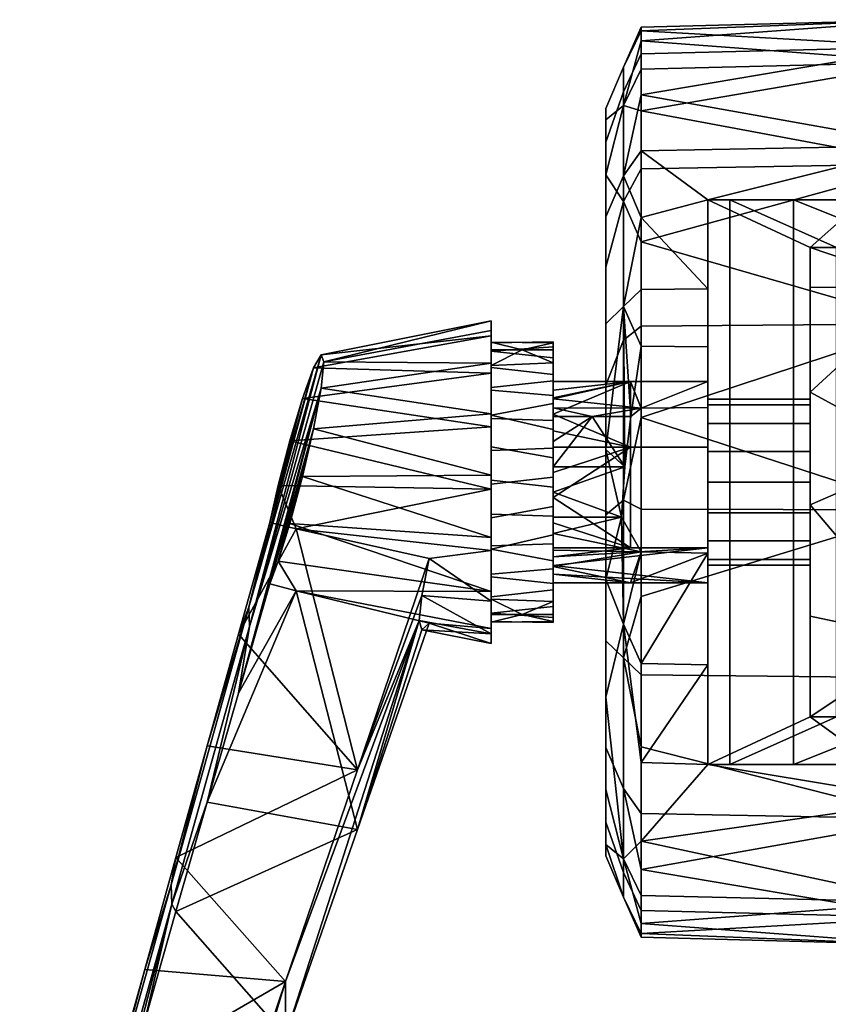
# Model space of a CAD drawing. Header units: millimetres. Extents: x 1287 to 1667, y -150 to 248.
# Tile 144 of 256: x 1287 to 1350, y -17 to 60. Entities that reach past the tile are written whole.
import ezdxf

# ---------------------------------------------------------------- set-up
doc = ezdxf.new("R2010")
doc.units = ezdxf.units.MM
doc.layers.add('F8 dwg', color=7, linetype='Continuous', true_color=0x000000)

msp = doc.modelspace()

# ---------------------------------------------------------------- meshes
at = {"layer": 'F8 dwg'}
mesh = msp.add_polyface(dxfattribs=at)
corners = [(1358, 36.689, -34.038), (1335.78, 36.49, -33.491), (1335.78, 43.094, -30.283), (1358, 49.189, -26.318), (1335.78, 48.789, -25.895), (1335.78, 53.321, -20.689), (1358, 57.129, -15.308), (1335.78, 56.601, -15.062), (1335.78, 58.803, -8.933), (1358, 60.459, -2.149), (1335.78, 59.878, -2.115), (1358, 58.338, 12.389), (1335.78, 59.578, 5.068), (1335.78, 57.791, 12.19), (1358, 50.618, 24.889), (1335.78, 54.583, 18.794), (1335.78, 50.195, 24.489), (1341, 39.42, 32.425), (1341, 46.37, 28.159), (1335.78, 44.989, 29.021), (1335.78, 39.362, 32.301), (1341, 46.37, 213), (1342.704, 46.37, 225.941), (1351.056, 42.639, 225.979), (1349, 42.639, 213), (1335.78, 39.362, 32.301), (1335.78, 34.934, 34.017), (1341, 34.88, 34.177), (1341, 39.42, 32.425), (1341, 33.758, 80.971), (1341, 40.064, 80.971), (1341, 40.064, 54.565), (1341, 33.758, 54.565), (1341, 33.758, 107.377), (1341, 40.064, 107.377), (1341, 33.758, 133.783), (1341, 40.064, 133.783), (1341, 33.758, 160.188), (1341, 40.064, 160.188), (1341, 33.758, 186.594), (1341, 40.064, 186.594), (1341, 39.42, 32.425), (1341, 46.37, 46.643), (1341, 46.37, 83.612), (1341, 46.37, 65.128), (1341, 46.37, 28.159), (1341, 46.37, 102.096), (1341, 46.37, 120.58), (1341, 34.88, 34.177), (1341, 46.37, 139.064), (1341, 46.37, 157.548), (1341, 46.37, 176.032), (1341, 46.37, 194.516), (1341, 46.37, 213), (1349, 37.399, 186.995), (1349, 32.16, 186.995), (1349, 32.16, 160.99), (1349, 37.399, 160.99), (1349, 42.639, 49.167), (1349, 42.639, 30.963), (1341, 46.37, 28.159), (1341, 46.37, 46.643), (1349, 42.639, 85.574), (1349, 42.639, 67.371), (1341, 46.37, 65.128), (1341, 46.37, 83.612), (1349, 42.639, 103.778), (1341, 46.37, 102.096), (1349, 42.639, 140.185), (1349, 42.639, 121.982), (1341, 46.37, 120.58), (1341, 46.37, 139.064), (1349, 42.639, 158.389), (1341, 46.37, 157.548), (1349, 42.639, 194.796), (1349, 42.639, 176.593), (1341, 46.37, 176.032), (1341, 46.37, 194.516), (1349, 42.639, 213), (1341, 46.37, 213)]
mesh.append_faces([[corners[k] for k in face] for face in [(0, 1, 2, 2), (3, 4, 5, 5), (3, 2, 4, 4), (6, 7, 8, 8), (9, 8, 10, 10), (11, 12, 13, 13), (14, 15, 16, 16), (11, 13, 15, 15), (9, 10, 12, 12), (6, 5, 7, 7), (6, 3, 5, 5), (11, 9, 12, 12), (17, 18, 19, 19), (18, 14, 16, 16), (19, 20, 17, 17), (18, 16, 19, 19), (21, 22, 23, 24), (25, 26, 27, 28), (29, 30, 31, 32), (33, 34, 30, 29), (35, 36, 34, 33), (37, 38, 36, 35), (39, 40, 38, 37), (41, 31, 42, 42), (31, 30, 43, 44), (42, 31, 44, 44), (41, 42, 45, 45), (46, 43, 30, 34), (47, 46, 34, 34), (36, 47, 34, 34), (32, 31, 48, 48), (48, 31, 41, 41), (49, 47, 36, 36), (50, 49, 36, 38), (51, 50, 38, 38), (40, 52, 51, 51), (39, 53, 40, 40), (52, 40, 53, 53), (38, 40, 51, 51), (54, 55, 56, 57), (58, 59, 60, 61), (62, 63, 64, 65), (66, 62, 65, 67), (63, 58, 61, 64), (68, 69, 70, 71), (72, 68, 71, 73), (74, 75, 76, 77), (78, 74, 77, 79), (75, 72, 73, 76), (69, 66, 67, 70)]])
mesh = msp.add_polyface(dxfattribs=at)
corners = [(1358, 39.608, 32.829), (1349, 39.509, 32.615), (1349, 31.351, 35.289), (1358, 26.449, 36.159), (1349, 22.53, 35.943), (1358, 57.129, -15.308), (1335.78, 58.803, -8.933), (1358, 60.459, -2.149), (1358, 36.689, -34.038), (1335.78, 43.094, -30.283), (1358, 49.189, -26.318), (1358, 39.608, 32.829), (1358, 50.618, 24.889), (1349, 42.639, 30.963), (1341, 46.37, 28.159), (1349, 39.509, 32.615), (1335.78, 54.583, 18.794), (1358, 58.338, 12.389), (1342.704, 46.37, 225.941), (1347.699, 46.37, 238), (1357.021, 42.639, 237.687), (1351.056, 42.639, 225.979), (1355.645, 46.37, 248.355), (1366.313, 42.639, 246.979), (1366, 46.37, 256.301), (1378.059, 46.37, 261.296), (1378.021, 42.639, 252.944), (1391, 42.639, 255), (1391, 46.37, 263), (1403.111, 42.639, 255), (1391, 42.639, 255), (1391, 46.37, 263), (1403.111, 46.37, 263), (1407.769, 40.852, 263), (1403.111, 46.37, 263), (1391, 46.37, 263), (1407.769, 24.3, 255), (1391, 5.961, 255), (1391, 42.639, 255), (1349, 32.16, 56.969), (1349, 26.92, 56.969), (1349, 31.351, 35.289), (1349, 22.53, 35.943), (1349, 37.399, 56.969), (1349, 39.509, 32.615), (1349, 32.16, 134.984), (1349, 28.896, 156.904), (1349, 26.92, 134.984), (1349, 37.399, 108.979), (1349, 37.399, 82.974), (1349, 42.639, 85.574), (1349, 42.639, 103.778), (1349, 42.639, 67.371), (1349, 26.693, 155.456), (1349, 24.3, 155), (1349, 42.639, 49.167), (1349, 42.639, 30.963), (1349, 42.639, 121.982), (1349, 37.399, 134.984), (1349, 42.639, 140.185), (1349, 37.399, 160.99), (1349, 42.639, 158.389), (1349, 30.344, 159.107), (1349, 26.92, 186.995), (1349, 24.3, 168), (1349, 26.693, 167.544), (1349, 28.896, 166.096), (1349, 32.16, 186.995), (1349, 30.344, 163.893), (1349, 32.16, 160.99), (1349, 30.8, 161.5), (1349, 42.639, 176.593), (1349, 42.639, 213), (1349, 37.399, 186.995), (1349, 42.639, 194.796), (1349, 5.961, 213)]
mesh.append_faces([[corners[k] for k in face] for face in [(0, 1, 2, 2), (3, 0, 2, 2), (3, 2, 4, 4), (5, 6, 7, 7), (8, 9, 10, 10), (11, 12, 13, 13), (14, 13, 12, 12), (13, 15, 11, 11), (16, 12, 17, 17), (18, 19, 20, 21), (20, 19, 22, 22), (23, 22, 24, 24), (24, 25, 26, 23), (27, 26, 25, 28), (20, 22, 23, 23), (29, 30, 31, 32), (33, 34, 35, 35), (36, 37, 38, 38), (39, 40, 41, 41), (42, 41, 40, 40), (41, 43, 39, 39), (43, 41, 44, 44), (45, 46, 47, 47), (48, 49, 50, 51), (49, 43, 52, 50), (47, 53, 54, 54), (55, 44, 56, 56), (55, 52, 43, 43), (48, 51, 57, 57), (48, 57, 58, 58), (58, 57, 59, 59), (43, 44, 55, 55), (60, 58, 59, 61), (46, 53, 47, 47), (46, 45, 62, 62), (63, 64, 65, 65), (66, 67, 63, 63), (65, 66, 63, 63), (67, 66, 68, 68), (67, 68, 69, 69), (62, 69, 70, 70), (71, 60, 61, 61), (45, 69, 62, 62), (72, 67, 73, 73), (73, 71, 74, 74), (73, 74, 72, 72), (73, 60, 71, 71), (63, 67, 72, 72), (70, 69, 68, 68), (75, 63, 72, 72)]])
mesh = msp.add_polyface(dxfattribs=at)
corners = [(1333, 48.32, -16.819), (1333, 41.119, -24.02), (1333, 53.511, 2.556), (1333, 31.889, -28.323), (1333, 50.875, 12.392), (1333, 52.623, -7.589), (1333, 45.034, 20.734), (1333, 21.744, -29.211), (1333, 36.692, 26.575), (1335.78, 34.934, 34.017), (1335.78, 39.362, 32.301), (1334.39, 38.027, 29.438), (1334.955, 29.442, 33.372), (1334.39, 46.244, -23.948), (1333, 41.119, -24.02), (1333, 48.32, -16.819), (1333, 31.889, -28.323), (1334.39, 35.409, -30.523), (1335.78, 43.094, -30.283), (1335.78, 36.49, -33.491), (1334.39, 53.738, -13.727), (1333, 52.623, -7.589), (1333, 53.511, 2.556), (1334.39, 56.751, -1.417), (1333, 50.875, 12.392), (1333, 45.034, 20.734), (1334.39, 48.248, 21.944), (1334.39, 54.823, 11.109), (1335.78, 59.878, -2.115), (1335.78, 58.803, -8.933), (1333, 36.692, 26.575), (1334.39, 38.027, 29.438), (1335.78, 54.583, 18.794), (1335.78, 57.791, 12.19), (1335.78, 59.578, 5.068), (1335.78, 53.321, -20.689), (1335.78, 48.789, -25.895), (1335.78, 56.601, -15.062), (1335.78, 44.989, 29.021), (1335.78, 50.195, 24.489), (1335.78, 39.362, 32.301), (1324.051, 33.436, 33.373), (1324.051, 34.637, 35.738), (1326.475, 34.637, 35.738), (1326.475, 34.637, 35.738), (1324.051, 34.637, 35.738), (1324.051, 35.237, 38.321), (1324.051, 35.201, 40.972), (1328.9, 35.273, 40.267), (1328.9, 35.193, 37.969), (1324.051, 34.532, 43.538), (1328.9, 34.874, 42.532), (1328.9, 34.637, 35.738), (1328.9, 34.012, 44.664), (1324.051, 33.612, 30.967), (1310.946, 33.706, 36.077), (1324.051, 36.168, 35.18), (1310.138, 33.228, 43.656), (1324.051, 35.747, 44.838), (1310.733, 34.257, 39.936), (1324.051, 36.918, 40.051), (1324.051, 32.833, 48.812), (1324.051, 33.268, 45.87), (1324.051, 35.747, 44.838), (1324.051, 34.532, 43.538), (1324.051, 35.201, 40.972), (1324.051, 36.918, 40.051), (1324.051, 35.237, 38.321), (1324.051, 36.168, 35.18), (1324.051, 34.637, 35.738), (1324.051, 33.436, 33.373), (1328.9, 35.273, 40.267), (1328.9, 31.494, 39.01), (1328.9, 35.193, 37.969), (1328.9, 32.178, 40.889), (1328.9, 34.874, 42.532)]
mesh.append_faces([[corners[k] for k in face] for face in [(0, 1, 2, 2), (1, 3, 4, 4), (2, 5, 0, 0), (1, 4, 2, 2), (4, 3, 6, 6), (7, 8, 6, 6), (9, 10, 11, 11), (12, 9, 11, 11), (13, 14, 15, 15), (16, 14, 13, 17), (17, 13, 18, 19), (13, 15, 20, 20), (21, 22, 23, 20), (24, 25, 26, 27), (22, 24, 27, 23), (20, 23, 28, 29), (25, 30, 31, 26), (27, 26, 32, 33), (23, 27, 33, 34), (15, 21, 20, 20), (13, 20, 35, 36), (37, 35, 20, 20), (18, 13, 36, 36), (23, 34, 28, 28), (29, 37, 20, 20), (38, 39, 26, 26), (31, 40, 38, 38), (32, 26, 39, 39), (31, 38, 26, 26), (41, 42, 43, 43), (44, 45, 46, 46), (46, 47, 48, 49), (44, 46, 49, 49), (47, 50, 51, 48), (44, 49, 52, 52), (53, 51, 50, 50), (54, 55, 56, 56), (57, 58, 59, 59), (56, 55, 60, 60), (60, 59, 58, 58), (59, 60, 55, 55), (61, 62, 63, 63), (64, 65, 63, 63), (66, 63, 65, 65), (67, 66, 65, 65), (68, 67, 69, 69), (66, 67, 68, 68), (70, 68, 69, 69), (71, 72, 73, 73), (74, 71, 75, 75)]])
mesh = msp.add_polyface(dxfattribs=at)
corners = [(1341, 10.028, 32.807), (1341, 18.744, 35.343), (1335.78, 10.123, 32.7), (1358, 22.151, -36.159), (1335.78, 15.367, -34.503), (1335.78, 22.185, -35.578), (1358, 8.992, -32.829), (1335.78, 9.238, -32.301), (1341, 27.036, 47.018), (1334.95, 27.036, 47.018), (1334.95, 19.158, 45.628), (1341, 19.158, 45.628), (1341, 19.158, 45.628), (1328.9, 17.79, 41.87), (1341, 16.422, 38.111), (1349, 17.8, 161.5), (1341, 17.8, 161.5), (1341, 18.256, 163.893), (1349, 18.256, 163.893), (1349, 21.907, 167.544), (1349, 19.704, 166.096), (1341, 19.704, 166.096), (1341, 21.907, 167.544), (1349, 24.3, 168), (1341, 24.3, 168), (1349, 21.907, 155.456), (1341, 21.907, 155.456), (1341, 19.704, 156.904), (1349, 19.704, 156.904), (1349, 18.256, 159.107), (1341, 18.256, 159.107), (1341, 17.8, 161.5), (1349, 17.8, 161.5), (1349, 24.3, 155), (1341, 24.3, 155), (1341, 16.422, 38.111), (1334.95, 16.422, 38.111), (1341, 18.744, 35.343), (1335.78, 18.846, 35.221), (1341, 14.842, 80.971), (1341, 21.147, 80.971), (1341, 21.147, 54.565), (1341, 14.842, 54.565), (1341, 14.842, 107.377), (1341, 21.147, 107.377), (1341, 14.842, 133.783), (1341, 21.147, 133.783), (1341, 8.536, 186.594), (1341, 14.842, 186.594), (1341, 14.842, 160.188), (1341, 8.536, 160.188), (1341, 27.036, 47.018), (1341, 19.158, 45.628), (1341, 16.422, 38.111), (1341, 18.744, 35.343), (1341, 10.028, 32.807), (1341, 21.907, 155.456), (1341, 24.3, 155), (1341, 8.536, 54.565), (1341, 19.704, 156.904), (1341, 17.8, 161.5), (1341, 18.256, 159.107), (1341, 21.147, 186.594), (1341, 24.3, 168), (1341, 21.907, 167.544), (1341, 19.704, 166.096), (1341, 18.256, 163.893), (1341, 26.693, 167.544), (1341, 46.37, 213), (1341, 2.23, 213), (1349, 16.44, 82.974), (1349, 11.201, 82.974), (1349, 11.201, 56.969), (1349, 16.44, 56.969), (1349, 16.44, 108.979), (1349, 11.201, 108.979), (1349, 16.44, 134.984), (1349, 11.201, 134.984), (1349, 16.44, 160.99), (1349, 11.201, 160.99), (1349, 16.44, 186.995), (1349, 11.201, 186.995), (1349, 21.68, 82.974), (1349, 21.68, 56.969), (1349, 21.68, 108.979), (1349, 21.68, 134.984), (1349, 26.92, 82.974), (1349, 26.92, 56.969), (1349, 22.53, 35.943), (1349, 13.817, 34.426), (1349, 26.92, 134.984), (1349, 24.3, 155)]
mesh.append_faces([[corners[k] for k in face] for face in [(0, 1, 2, 2), (3, 4, 5, 5), (3, 6, 7, 4), (8, 9, 10, 11), (12, 13, 14, 14), (15, 16, 17, 18), (19, 20, 21, 22), (18, 17, 21, 20), (23, 19, 22, 24), (25, 26, 27, 28), (29, 30, 31, 32), (28, 27, 30, 29), (25, 33, 34, 26), (35, 36, 37, 37), (36, 38, 37, 37), (39, 40, 41, 42), (43, 44, 40, 39), (45, 46, 44, 43), (47, 48, 49, 50), (51, 52, 41, 41), (42, 52, 53, 53), (54, 55, 53, 53), (55, 42, 53, 53), (46, 56, 57, 57), (55, 58, 42, 42), (42, 41, 52, 52), (59, 46, 45, 45), (59, 56, 46, 46), (49, 60, 61, 61), (59, 45, 61, 61), (62, 63, 64, 64), (65, 48, 62, 62), (64, 65, 62, 62), (65, 66, 48, 48), (67, 63, 62, 62), (49, 66, 60, 60), (61, 45, 49, 49), (66, 49, 48, 48), (68, 62, 69, 69), (70, 71, 72, 73), (74, 75, 71, 70), (76, 77, 75, 74), (78, 79, 77, 76), (80, 81, 79, 78), (82, 70, 73, 83), (84, 74, 70, 82), (85, 76, 74, 84), (86, 82, 83, 87), (88, 73, 89, 89), (90, 91, 85, 85)]])
mesh = msp.add_polyface(dxfattribs=at)
corners = [(1358, 22.151, -36.159), (1335.78, 22.185, -35.578), (1335.78, 29.368, -35.278), (1358, 36.689, -34.038), (1335.78, 36.49, -33.491), (1341, 32.178, 40.889), (1334.95, 32.178, 40.889), (1334.95, 27.036, 47.018), (1341, 27.036, 47.018), (1341, 2.23, 213), (1342.704, 2.23, 225.941), (1342.704, 46.37, 225.941), (1341, 46.37, 213), (1347.699, 2.23, 238), (1347.699, 46.37, 238), (1349, 24.3, 168), (1341, 24.3, 168), (1341, 26.693, 167.544), (1349, 26.693, 167.544), (1349, 28.896, 166.096), (1341, 28.896, 166.096), (1341, 30.344, 163.893), (1349, 30.344, 163.893), (1341, 30.8, 161.5), (1349, 30.8, 161.5), (1349, 28.896, 156.904), (1349, 30.344, 159.107), (1341, 30.344, 159.107), (1341, 28.896, 156.904), (1349, 24.3, 155), (1349, 26.693, 155.456), (1341, 26.693, 155.456), (1341, 24.3, 155), (1341, 30.143, 35.297), (1341, 34.88, 34.177), (1335.78, 34.934, 34.017), (1335.78, 30.096, 35.166), (1341, 30.143, 35.297), (1335.78, 30.096, 35.166), (1341, 32.178, 40.889), (1341, 27.453, 80.971), (1341, 33.758, 80.971), (1341, 33.758, 54.565), (1341, 27.453, 54.565), (1341, 27.453, 107.377), (1341, 33.758, 107.377), (1341, 27.453, 133.783), (1341, 33.758, 133.783), (1341, 21.147, 80.971), (1341, 21.147, 54.565), (1341, 21.147, 107.377), (1341, 21.147, 133.783), (1341, 34.88, 34.177), (1341, 30.143, 35.297), (1341, 32.178, 40.889), (1341, 27.036, 47.018), (1341, 21.147, 186.594), (1341, 46.37, 213), (1341, 33.758, 186.594), (1341, 33.758, 160.188), (1341, 30.344, 163.893), (1341, 26.693, 155.456), (1341, 28.896, 156.904), (1341, 30.344, 159.107), (1341, 24.3, 155), (1341, 30.8, 161.5), (1341, 28.896, 166.096), (1341, 26.693, 167.544), (1349, 26.92, 108.979), (1349, 21.68, 108.979), (1349, 21.68, 82.974), (1349, 26.92, 82.974), (1349, 26.92, 134.984), (1349, 21.68, 134.984), (1349, 32.16, 82.974), (1349, 26.92, 56.969), (1349, 32.16, 56.969), (1349, 32.16, 108.979), (1349, 32.16, 134.984), (1349, 37.399, 82.974), (1349, 37.399, 56.969), (1349, 37.399, 108.979), (1349, 37.399, 134.984), (1349, 37.399, 160.99), (1349, 32.16, 160.99)]
mesh.append_faces([[corners[k] for k in face] for face in [(0, 1, 2, 2), (3, 2, 4, 4), (3, 0, 2, 2), (5, 6, 7, 8), (9, 10, 11, 12), (10, 13, 14, 11), (15, 16, 17, 18), (19, 20, 21, 22), (18, 17, 20, 19), (23, 24, 22, 21), (25, 26, 27, 28), (29, 30, 31, 32), (30, 25, 28, 31), (26, 24, 23, 27), (33, 34, 35, 36), (37, 38, 39, 39), (40, 41, 42, 43), (44, 45, 41, 40), (46, 47, 45, 44), (48, 40, 43, 49), (50, 44, 40, 48), (51, 46, 44, 50), (52, 53, 54, 54), (54, 42, 52, 52), (43, 42, 54, 54), (43, 54, 55, 55), (56, 57, 58, 58), (58, 59, 60, 60), (61, 62, 46, 46), (47, 62, 63, 63), (46, 64, 61, 61), (51, 64, 46, 46), (59, 65, 60, 60), (58, 66, 67, 67), (65, 59, 63, 63), (58, 60, 66, 66), (63, 59, 47, 47), (62, 47, 46, 46), (56, 58, 67, 67), (49, 43, 55, 55), (68, 69, 70, 71), (72, 73, 69, 68), (74, 71, 75, 76), (77, 68, 71, 74), (78, 72, 68, 77), (79, 74, 76, 80), (81, 77, 74, 79), (82, 78, 77, 81), (83, 84, 78, 82)]])
mesh = msp.add_polyface(dxfattribs=at)
corners = [(1358, 11.911, 34.038), (1358, 26.449, 36.159), (1349, 22.53, 35.943), (1349, 13.817, 34.426), (1349, 5.961, 30.963), (1358, -0.589, 26.318), (1341, 2.23, 28.159), (1335.78, -3.761, 21.973), (1358, -8.529, 15.308), (1335.78, -10.203, 8.933), (1358, -11.859, 2.149), (1358, -9.738, -12.389), (1335.78, -5.983, -18.794), (1358, -2.018, -24.889), (1347.699, 2.23, 238), (1355.645, 2.23, 248.355), (1355.645, 46.37, 248.355), (1347.699, 46.37, 238), (1366, 2.23, 256.301), (1378.059, 2.23, 261.296), (1378.059, 46.37, 261.296), (1366, 46.37, 256.301), (1391, 2.23, 263), (1391, 46.37, 263), (1349, 42.639, 213), (1351.056, 42.639, 225.979), (1351.056, 5.961, 225.979), (1349, 5.961, 213), (1357.021, 42.639, 237.687), (1357.021, 5.961, 237.687), (1366.313, 42.639, 246.979), (1366.313, 5.961, 246.979), (1378.021, 42.639, 252.944), (1378.021, 5.961, 252.944), (1391, 42.639, 255), (1391, 5.961, 255), (1351.056, 5.961, 225.979), (1357.021, 5.961, 237.687), (1347.699, 2.23, 238), (1342.704, 2.23, 225.941), (1355.645, 2.23, 248.355), (1366.313, 5.961, 246.979), (1378.021, 5.961, 252.944), (1378.059, 2.23, 261.296), (1366, 2.23, 256.301), (1391, 5.961, 255), (1391, 2.23, 263), (1403.111, 2.23, 263), (1391, 2.23, 263), (1391, 5.961, 255), (1403.111, 5.961, 255), (1407.769, 10.546, 255), (1403.111, 5.961, 255), (1391, 5.961, 255), (1349, 16.44, 56.969), (1349, 22.53, 35.943), (1349, 21.68, 56.969), (1349, 5.961, 121.982), (1349, 11.201, 108.979), (1349, 11.201, 134.984), (1349, 19.704, 156.904), (1349, 16.44, 134.984), (1349, 21.68, 134.984), (1349, 13.817, 34.426), (1349, 11.201, 56.969), (1349, 5.961, 140.185), (1349, 5.961, 158.389), (1349, 11.201, 160.99), (1349, 5.961, 176.593), (1349, 11.201, 186.995), (1349, 5.961, 194.796), (1349, 16.44, 186.995), (1349, 5.961, 213), (1349, 18.256, 159.107), (1349, 16.44, 160.99), (1349, 21.907, 155.456), (1349, 18.256, 163.893), (1349, 17.8, 161.5), (1349, 19.704, 166.096), (1349, 21.907, 167.544), (1349, 26.92, 186.995), (1349, 24.3, 155), (1349, 26.92, 56.969), (1349, 24.3, 168)]
mesh.append_faces([[corners[k] for k in face] for face in [(0, 1, 2, 2), (3, 0, 2, 2), (0, 3, 4, 4), (0, 4, 5, 5), (6, 5, 4, 4), (5, 7, 8, 8), (8, 9, 10, 10), (11, 12, 13, 13), (14, 15, 16, 17), (18, 19, 20, 21), (19, 22, 23, 20), (18, 21, 16, 15), (24, 25, 26, 27), (25, 28, 29, 26), (29, 28, 30, 31), (30, 32, 33, 31), (32, 34, 35, 33), (36, 37, 38, 39), (38, 37, 40, 40), (41, 42, 43, 44), (42, 45, 46, 43), (41, 44, 40, 40), (37, 41, 40, 40), (47, 48, 49, 50), (51, 52, 53, 53), (54, 55, 56, 56), (57, 58, 59, 59), (60, 61, 62, 62), (63, 54, 64, 64), (65, 57, 59, 59), (66, 65, 59, 67), (68, 66, 67, 67), (69, 70, 68, 68), (71, 72, 69, 69), (70, 69, 72, 72), (69, 68, 67, 67), (73, 74, 61, 61), (75, 60, 62, 62), (73, 61, 60, 60), (71, 74, 76, 76), (77, 76, 74, 74), (71, 78, 79, 79), (71, 76, 78, 78), (80, 71, 79, 79), (74, 73, 77, 77), (75, 62, 81, 81), (80, 72, 71, 71), (82, 56, 55, 55), (79, 83, 80, 80)]])
mesh = msp.add_polyface(dxfattribs=at)
corners = [(1333, 45.034, 20.734), (1333, 31.889, -28.323), (1333, 21.744, -29.211), (1334.39, 38.027, 29.438), (1333, 36.692, 26.575), (1333, 26.856, 29.211), (1334.486, 25.512, 32.679), (1335.78, 30.096, 35.166), (1335.78, 34.934, 34.017), (1334.955, 29.442, 33.372), (1334.39, 22.883, -32.451), (1334.39, 35.409, -30.523), (1335.78, 36.49, -33.491), (1335.78, 29.368, -35.278), (1334.95, 32.178, 40.889), (1328.9, 32.178, 40.889), (1328.9, 30.893, 42.421), (1328.9, 29.607, 43.953), (1334.95, 27.036, 47.018), (1324.051, 31.704, 31.365), (1324.051, 33.436, 33.373), (1328.9, 33.629, 33.671), (1328.9, 32.213, 31.859), (1324.051, 29.542, 29.829), (1328.9, 30.451, 30.381), (1326.475, 34.637, 35.738), (1328.9, 34.637, 35.738), (1324.051, 33.268, 45.87), (1324.051, 31.483, 47.831), (1328.9, 31.072, 48.168), (1328.9, 32.726, 46.571), (1324.051, 34.532, 43.538), (1328.9, 34.012, 44.664), (1324.051, 29.281, 49.308), (1328.9, 29.122, 49.387), (1310.946, 33.706, 36.077), (1324.051, 33.612, 30.967), (1310.733, 31.647, 32.765), (1324.051, 29.638, 28.053), (1324.051, 32.833, 48.812), (1310.138, 33.228, 43.656), (1309.275, 30.854, 46.617), (1324.051, 35.747, 44.838), (1324.051, 28.62, 51.368), (1324.051, 31.483, 47.831), (1324.051, 32.833, 48.812), (1324.051, 29.281, 49.308), (1324.051, 28.62, 51.368), (1324.051, 33.268, 45.87), (1324.051, 34.532, 43.538), (1324.051, 35.747, 44.838), (1324.051, 29.638, 28.053), (1324.051, 31.704, 31.365), (1324.051, 29.542, 29.829), (1324.051, 33.612, 30.967), (1324.051, 33.436, 33.373), (1324.051, 36.168, 35.18), (1328.9, 32.213, 31.859), (1328.9, 29.442, 33.372), (1328.9, 29.014, 31.643), (1328.9, 30.126, 35.251), (1328.9, 30.451, 30.381), (1328.9, 33.629, 33.671), (1328.9, 30.81, 37.13), (1328.9, 35.193, 37.969), (1328.9, 31.494, 39.01), (1328.9, 34.637, 35.738), (1328.9, 34.874, 42.532), (1328.9, 30.893, 42.421), (1328.9, 32.178, 40.889), (1328.9, 35.273, 40.267), (1328.9, 34.012, 44.664), (1328.9, 29.607, 43.953), (1328.9, 32.726, 46.571), (1328.9, 29.014, 47.357), (1328.9, 31.072, 48.168), (1331.927, 29.442, 33.372), (1328.9, 29.442, 33.372), (1328.9, 30.126, 35.251), (1335.78, 30.096, 35.166), (1328.9, 30.81, 37.13), (1334.95, 32.178, 40.889), (1328.9, 31.494, 39.01), (1328.9, 32.178, 40.889), (1341, 32.178, 40.889)]
mesh.append_faces([[corners[k] for k in face] for face in [(0, 1, 2, 2), (3, 4, 5, 5), (5, 6, 3, 3), (7, 8, 9, 9), (10, 11, 12, 13), (14, 15, 16, 16), (17, 14, 16, 16), (17, 18, 14, 14), (19, 20, 21, 22), (23, 19, 22, 24), (20, 25, 21, 21), (25, 26, 21, 21), (27, 28, 29, 30), (31, 27, 30, 32), (28, 33, 34, 29), (35, 36, 37, 37), (38, 37, 36, 36), (39, 40, 41, 41), (39, 42, 40, 40), (43, 39, 41, 41), (44, 45, 46, 46), (47, 46, 45, 45), (48, 45, 44, 44), (49, 50, 48, 48), (51, 52, 53, 53), (54, 55, 52, 52), (56, 55, 54, 54), (51, 54, 52, 52), (57, 58, 59, 59), (60, 58, 57, 57), (61, 57, 59, 59), (60, 57, 62, 62), (63, 60, 62, 62), (64, 65, 63, 63), (63, 66, 64, 64), (66, 63, 62, 62), (67, 68, 69, 69), (70, 69, 65, 65), (71, 68, 67, 67), (72, 73, 74, 74), (75, 74, 73, 73), (72, 71, 73, 73), (71, 72, 68, 68), (76, 77, 78, 78), (79, 78, 80, 80), (81, 80, 82, 82), (81, 82, 83, 83), (84, 79, 81, 81), (80, 81, 79, 79)]])
mesh = msp.add_polyface(dxfattribs=at)
corners = [(1333, 36.692, 26.575), (1333, 21.744, -29.211), (1333, 11.908, -26.575), (1333, 26.856, 29.211), (1334.221, 21.564, 31.982), (1333, 26.856, 29.211), (1333, 16.711, 28.323), (1334.486, 25.512, 32.679), (1334.955, 29.442, 33.372), (1334.39, 38.027, 29.438), (1333, 21.744, -29.211), (1333, 31.889, -28.323), (1334.39, 35.409, -30.523), (1334.39, 22.883, -32.451), (1335.78, 29.368, -35.278), (1335.78, 22.185, -35.578), (1334.95, 27.036, 47.018), (1328.9, 27.036, 47.018), (1328.9, 25.067, 46.67), (1328.9, 23.097, 46.323), (1334.95, 19.158, 45.628), (1328.9, 21.127, 45.976), (1328.9, 19.158, 45.628), (1334.95, 27.036, 47.018), (1328.9, 29.607, 43.953), (1328.9, 28.322, 45.485), (1328.9, 27.036, 47.018), (1328.9, 20.278, 33.515), (1328.9, 19.586, 31.643), (1328.9, 21.564, 31.982), (1328.9, 23.097, 46.323), (1328.9, 25.067, 46.67), (1328.9, 25.871, 47.357), (1328.9, 19.586, 47.357), (1328.9, 19.158, 45.628), (1328.9, 21.127, 45.976), (1328.9, 20.179, 49.699), (1328.9, 22.39, 50.333), (1328.9, 25.871, 31.643), (1328.9, 23.533, 32.33), (1328.9, 28.421, 29.301), (1328.9, 26.21, 28.667), (1328.9, 25.503, 32.677), (1328.9, 29.014, 31.643), (1328.9, 27.473, 33.024), (1328.9, 29.442, 33.372), (1328.9, 30.451, 30.381), (1328.9, 23.916, 28.507), (1328.9, 29.014, 47.357), (1328.9, 27.036, 47.018), (1328.9, 28.322, 45.485), (1328.9, 26.961, 50.173), (1328.9, 24.684, 50.493), (1328.9, 31.072, 48.168), (1328.9, 29.122, 49.387), (1328.9, 29.607, 43.953), (1334.955, 29.442, 33.372), (1331.927, 29.442, 33.372), (1335.78, 30.096, 35.166), (1328.9, 30.126, 35.251), (1334.221, 21.564, 31.982), (1328.9, 21.564, 31.982), (1328.9, 23.533, 32.33), (1328.9, 25.503, 32.677), (1334.486, 25.512, 32.679), (1331.927, 29.442, 33.372), (1328.9, 27.473, 33.024), (1328.9, 29.442, 33.372), (1334.955, 29.442, 33.372), (1335.78, 18.846, 35.221), (1328.9, 20.278, 33.515), (1334.221, 21.564, 31.982), (1328.9, 21.564, 31.982)]
mesh.append_faces([[corners[k] for k in face] for face in [(0, 1, 2, 2), (3, 0, 2, 2), (4, 5, 6, 6), (5, 4, 7, 7), (8, 9, 7, 7), (10, 11, 12, 13), (14, 15, 13, 13), (16, 17, 18, 18), (19, 16, 18, 18), (20, 19, 21, 21), (21, 22, 20, 20), (19, 20, 16, 16), (23, 24, 25, 25), (25, 26, 23, 23), (27, 28, 29, 29), (30, 31, 32, 32), (33, 34, 35, 35), (33, 35, 30, 30), (36, 33, 37, 37), (32, 37, 33, 33), (30, 32, 33, 33), (29, 38, 39, 39), (40, 38, 41, 41), (39, 38, 42, 42), (43, 38, 40, 40), (44, 42, 38, 38), (44, 43, 45, 45), (44, 38, 43, 43), (43, 40, 46, 46), (41, 38, 47, 47), (48, 49, 50, 50), (32, 31, 49, 49), (32, 51, 52, 52), (49, 48, 32, 32), (51, 32, 48, 48), (53, 54, 48, 48), (54, 51, 48, 48), (48, 50, 55, 55), (52, 37, 32, 32), (56, 57, 58, 58), (59, 58, 57, 57), (60, 61, 62, 62), (63, 64, 62, 62), (60, 62, 64, 64), (65, 66, 67, 67), (68, 64, 65, 65), (65, 64, 63, 63), (66, 65, 63, 63), (69, 70, 71, 71), (72, 71, 70, 70)]])
mesh = msp.add_polyface(dxfattribs=at)
corners = [(1324.051, 19.319, 29.692), (1324.051, 21.811, 28.785), (1328.9, 21.639, 28.827), (1328.9, 19.478, 29.613), (1324.051, 24.448, 28.501), (1328.9, 23.916, 28.507), (1324.051, 27.076, 28.856), (1324.051, 29.542, 29.829), (1328.9, 28.421, 29.301), (1328.9, 26.21, 28.667), (1328.9, 30.451, 30.381), (1324.051, 29.281, 49.308), (1324.051, 26.789, 50.215), (1328.9, 26.961, 50.173), (1328.9, 29.122, 49.387), (1324.051, 24.152, 50.499), (1328.9, 24.684, 50.493), (1324.051, 21.524, 50.144), (1324.051, 19.058, 49.171), (1328.9, 20.179, 49.699), (1328.9, 22.39, 50.333), (1310.733, 31.647, 32.765), (1324.051, 29.638, 28.053), (1310.138, 28.468, 30.578), (1324.051, 24.851, 26.882), (1309.275, 24.745, 29.835), (1324.051, 19.98, 27.632), (1308.284, 21.059, 30.595), (1308.284, 27.541, 48.405), (1324.051, 28.62, 51.368), (1309.275, 30.854, 46.617), (1308.79, 20.646, 48.354), (1307.375, 24.041, 48.791), (1306.715, 21.153, 48.106), (1324.051, 23.749, 52.118), (1324.051, 18.962, 50.947), (1324.051, 21.524, 50.144), (1324.051, 23.749, 52.118), (1324.051, 18.962, 50.947), (1324.051, 19.058, 49.171), (1324.051, 24.152, 50.499), (1324.051, 26.789, 50.215), (1324.051, 19.98, 27.632), (1324.051, 21.811, 28.785), (1324.051, 19.319, 29.692), (1324.051, 24.851, 26.882), (1324.051, 29.281, 49.308), (1324.051, 28.62, 51.368), (1324.051, 29.638, 28.053), (1324.051, 29.542, 29.829), (1324.051, 27.076, 28.856), (1324.051, 24.448, 28.501), (1306.715, 21.153, 48.106), (1309.275, 30.854, 46.617), (1310.138, 33.228, 43.656), (1310.733, 34.257, 39.936), (1305.09, 14.54, 47.8), (1308.284, 27.541, 48.405), (1307.375, 24.041, 48.791), (1305.127, 13.007, 43.183), (1310.733, 31.647, 32.765), (1310.138, 28.468, 30.578), (1306.715, 16.358, 34.93), (1309.275, 24.745, 29.835), (1307.375, 18.129, 32.549), (1310.946, 33.706, 36.077), (1308.284, 21.059, 30.595), (1304.27, 7.815, 38.339), (1328.9, 21.639, 28.827), (1328.9, 19.586, 31.643), (1328.9, 19.478, 29.613), (1328.9, 23.916, 28.507), (1328.9, 25.871, 31.643), (1328.9, 21.564, 31.982)]
mesh.append_faces([[corners[k] for k in face] for face in [(0, 1, 2, 3), (1, 4, 5, 2), (6, 7, 8, 9), (4, 6, 9, 5), (10, 8, 7, 7), (11, 12, 13, 14), (12, 15, 16, 13), (17, 18, 19, 20), (15, 17, 20, 16), (21, 22, 23, 23), (23, 24, 25, 25), (25, 26, 27, 27), (24, 26, 25, 25), (22, 24, 23, 23), (28, 29, 30, 30), (31, 32, 33, 33), (34, 32, 31, 31), (34, 28, 32, 32), (34, 31, 35, 35), (28, 34, 29, 29), (36, 37, 38, 38), (38, 39, 36, 36), (37, 36, 40, 40), (40, 41, 37, 37), (42, 43, 44, 44), (45, 43, 42, 42), (46, 47, 41, 41), (37, 41, 47, 47), (48, 49, 50, 50), (51, 45, 50, 50), (48, 50, 45, 45), (43, 45, 51, 51), (52, 53, 54, 54), (54, 55, 56, 56), (57, 53, 58, 58), (54, 56, 52, 52), (53, 52, 58, 58), (59, 56, 55, 55), (60, 61, 62, 62), (61, 63, 64, 64), (59, 65, 60, 60), (66, 64, 63, 63), (64, 62, 61, 61), (67, 59, 60, 60), (59, 55, 65, 65), (68, 69, 70, 70), (71, 72, 68, 68), (68, 72, 69, 69), (73, 69, 72, 72)]])
mesh = msp.add_polyface(dxfattribs=at)
corners = [(1326.475, 13.963, 43.262), (1324.051, 13.963, 43.262), (1324.051, 13.363, 40.679), (1324.051, 13.399, 38.028), (1328.9, 13.327, 38.733), (1328.9, 13.407, 41.031), (1324.051, 14.068, 35.462), (1328.9, 13.726, 36.468), (1324.051, 15.332, 33.13), (1324.051, 17.117, 31.169), (1328.9, 17.528, 30.832), (1328.9, 15.874, 32.429), (1328.9, 14.588, 34.336), (1324.051, 19.319, 29.692), (1328.9, 19.478, 29.613), (1324.051, 15.164, 45.627), (1324.051, 13.963, 43.262), (1326.475, 13.963, 43.262), (1306.715, 21.153, 48.106), (1304.27, 12.418, 50.986), (1308.79, 20.646, 48.354), (1319.197, 18.335, 49.518), (1313.579, 1.799, 54.934), (1304.27, 7.815, 38.339), (1306.715, 16.358, 34.93), (1308.79, 15.81, 35.066), (1301.825, -0.727, 41.747), (1313.579, -2.857, 42.14), (1319.197, 13.291, 35.66), (1318.608, 12.758, 39.534), (1313.579, -2.857, 42.14), (1319.197, 13.291, 35.66), (1318.4, 13.494, 43.433), (1318.608, 15.437, 46.893), (1319.197, 18.335, 49.518), (1313.579, 1.799, 54.934), (1308.79, 15.81, 35.066), (1306.715, 16.358, 34.93), (1307.375, 18.129, 32.549), (1324.051, 15.767, 30.188), (1308.284, 21.059, 30.595), (1324.051, 11.682, 38.949), (1318.608, 12.758, 39.534), (1319.197, 13.291, 35.66), (1324.051, 12.432, 43.82), (1324.051, 12.853, 34.162), (1318.4, 13.494, 43.433), (1324.051, 19.98, 27.632), (1324.051, 12.432, 43.82), (1318.608, 15.437, 46.893), (1318.4, 13.494, 43.433), (1319.197, 18.335, 49.518), (1324.051, 14.988, 48.033), (1324.051, 18.962, 50.947), (1308.79, 20.646, 48.354), (1324.051, 15.164, 45.627), (1324.051, 16.896, 47.635), (1324.051, 14.988, 48.033), (1324.051, 18.962, 50.947), (1324.051, 13.963, 43.262), (1324.051, 12.432, 43.82), (1324.051, 13.363, 40.679), (1324.051, 19.058, 49.171), (1324.051, 13.399, 38.028), (1324.051, 11.682, 38.949), (1324.051, 14.068, 35.462), (1324.051, 12.853, 34.162), (1324.051, 15.332, 33.13), (1324.051, 15.767, 30.188), (1324.051, 17.117, 31.169), (1324.051, 19.319, 29.692), (1324.051, 19.98, 27.632), (1305.09, 14.54, 47.8), (1304.27, 12.418, 50.986), (1306.715, 21.153, 48.106), (1301.825, 3.683, 53.866), (1310.733, 31.647, 32.765), (1306.715, 16.358, 34.93), (1304.27, 7.815, 38.339)]
mesh.append_faces([[corners[k] for k in face] for face in [(0, 1, 2, 2), (2, 3, 4, 5), (3, 6, 7, 4), (8, 9, 10, 11), (6, 8, 11, 12), (9, 13, 14, 10), (15, 16, 17, 17), (18, 19, 20, 20), (21, 20, 22, 22), (22, 20, 19, 19), (23, 24, 25, 25), (26, 23, 25, 25), (27, 25, 28, 28), (29, 30, 31, 31), (32, 30, 29, 29), (33, 34, 35, 35), (36, 37, 38, 38), (38, 39, 36, 36), (38, 40, 39, 39), (41, 42, 43, 43), (42, 41, 44, 44), (43, 45, 41, 41), (43, 36, 45, 45), (46, 42, 44, 44), (39, 45, 36, 36), (39, 40, 47, 47), (48, 49, 50, 50), (51, 52, 53, 53), (49, 52, 51, 51), (52, 49, 48, 48), (51, 53, 54, 54), (55, 56, 57, 57), (58, 57, 56, 56), (59, 55, 60, 60), (57, 60, 55, 55), (61, 59, 60, 60), (56, 62, 58, 58), (63, 61, 64, 64), (60, 64, 61, 61), (65, 63, 66, 66), (64, 66, 63, 63), (67, 65, 66, 66), (68, 69, 67, 67), (70, 69, 68, 68), (66, 68, 67, 67), (68, 71, 70, 70), (72, 73, 74, 74), (75, 73, 72, 72), (76, 77, 78, 78)]])
mesh = msp.add_polyface(dxfattribs=at)
corners = [(1333, 26.856, 29.211), (1333, 11.908, -26.575), (1333, 3.566, -20.734), (1333, -2.275, -12.392), (1333, 7.481, 24.02), (1333, 16.711, 28.323), (1334.39, 13.191, 30.523), (1333, 16.711, 28.323), (1333, 7.481, 24.02), (1334.221, 21.564, 31.982), (1335.78, 18.846, 35.221), (1335.78, 10.123, 32.7), (1335.78, 2.374, 28.098), (1334.39, 10.573, -29.438), (1334.39, 22.883, -32.451), (1335.78, 22.185, -35.578), (1335.78, 15.367, -34.503), (1333, 11.908, -26.575), (1333, 21.744, -29.211), (1335.78, 9.238, -32.301), (1335.78, 10.123, 32.7), (1341, 18.744, 35.343), (1335.78, 18.846, 35.221), (1334.95, 19.158, 45.628), (1328.9, 19.158, 45.628), (1328.9, 18.474, 43.749), (1341, 19.158, 45.628), (1328.9, 17.79, 41.87), (1341, 16.422, 38.111), (1328.9, 17.106, 39.99), (1328.9, 16.422, 38.111), (1334.95, 16.422, 38.111), (1326.475, 13.963, 43.262), (1324.051, 13.363, 40.679), (1328.9, 13.407, 41.031), (1328.9, 13.963, 43.262), (1328.9, 14.588, 34.336), (1328.9, 13.726, 36.468), (1324.051, 14.068, 35.462), (1324.051, 16.896, 47.635), (1324.051, 15.164, 45.627), (1328.9, 14.971, 45.329), (1328.9, 16.387, 47.141), (1324.051, 19.058, 49.171), (1328.9, 18.149, 48.619), (1326.475, 13.963, 43.262), (1328.9, 13.963, 43.262), (1328.9, 20.179, 49.699), (1328.9, 14.588, 34.336), (1328.9, 18.993, 35.047), (1328.9, 17.707, 36.579), (1328.9, 15.874, 32.429), (1328.9, 16.422, 38.111), (1328.9, 13.327, 38.733), (1328.9, 13.726, 36.468), (1328.9, 17.106, 39.99), (1328.9, 19.586, 31.643), (1328.9, 17.528, 30.832), (1328.9, 20.278, 33.515), (1328.9, 19.478, 29.613), (1328.9, 17.79, 41.87), (1328.9, 13.407, 41.031), (1328.9, 13.963, 43.262), (1328.9, 14.971, 45.329), (1328.9, 18.474, 43.749), (1328.9, 16.387, 47.141), (1328.9, 19.586, 47.357), (1328.9, 18.149, 48.619), (1328.9, 19.158, 45.628), (1328.9, 20.179, 49.699), (1334.95, 16.422, 38.111), (1328.9, 16.422, 38.111), (1328.9, 17.707, 36.579), (1335.78, 18.846, 35.221), (1328.9, 18.993, 35.047), (1328.9, 20.278, 33.515)]
mesh.append_faces([[corners[k] for k in face] for face in [(0, 1, 2, 2), (3, 4, 5, 5), (5, 0, 2, 2), (6, 7, 8, 8), (7, 6, 9, 9), (6, 10, 9, 9), (11, 10, 6, 6), (6, 12, 11, 11), (13, 14, 15, 16), (14, 13, 17, 18), (16, 19, 13, 13), (20, 21, 22, 22), (23, 24, 25, 25), (25, 26, 23, 23), (26, 25, 27, 27), (28, 27, 29, 29), (29, 30, 31, 31), (29, 31, 28, 28), (32, 33, 34, 34), (32, 34, 35, 35), (36, 37, 38, 38), (39, 40, 41, 42), (43, 39, 42, 44), (40, 45, 41, 41), (45, 46, 41, 41), (44, 47, 43, 43), (48, 49, 50, 50), (48, 51, 49, 49), (52, 53, 54, 54), (54, 50, 52, 52), (50, 54, 48, 48), (55, 53, 52, 52), (56, 51, 57, 57), (51, 56, 49, 49), (58, 49, 56, 56), (59, 56, 57, 57), (60, 61, 55, 55), (53, 55, 61, 61), (62, 61, 60, 60), (63, 62, 60, 60), (63, 64, 65, 65), (65, 66, 67, 67), (60, 64, 63, 63), (65, 68, 66, 66), (66, 69, 67, 67), (68, 65, 64, 64), (70, 71, 72, 72), (73, 70, 72, 72), (73, 74, 75, 75), (72, 74, 73, 73)]])
mesh = msp.add_polyface(dxfattribs=at)
corners = [(1335.78, -3.761, 21.973), (1358, -0.589, 26.318), (1341, 2.23, 28.159), (1335.78, 2.374, 28.098), (1335.78, -8.001, 15.062), (1358, -8.529, 15.308), (1335.78, -10.203, 8.933), (1341, 10.028, 32.807), (1335.78, -11.278, 2.115), (1358, -11.859, 2.149), (1335.78, -10.978, -5.068), (1335.78, -5.983, -18.794), (1358, -9.738, -12.389), (1335.78, -9.191, -12.19), (1335.78, 3.611, -29.021), (1358, -2.018, -24.889), (1335.78, -1.595, -24.489), (1358, 8.992, -32.829), (1335.78, 9.238, -32.301), (1349, 5.961, 213), (1351.056, 5.961, 225.979), (1342.704, 2.23, 225.941), (1341, 2.23, 213), (1341, 8.536, 80.971), (1341, 14.842, 80.971), (1341, 14.842, 54.565), (1341, 8.536, 54.565), (1341, 8.536, 107.377), (1341, 14.842, 107.377), (1341, 8.536, 133.783), (1341, 14.842, 133.783), (1341, 8.536, 160.188), (1341, 14.842, 160.188), (1341, 10.028, 32.807), (1341, 2.23, 46.643), (1341, 2.23, 65.128), (1341, 2.23, 28.159), (1341, 2.23, 83.612), (1341, 2.23, 120.58), (1341, 2.23, 102.096), (1341, 2.23, 139.064), (1341, 2.23, 157.548), (1341, 2.23, 176.032), (1341, 2.23, 213), (1341, 14.842, 186.594), (1341, 8.536, 186.594), (1341, 2.23, 194.516), (1341, 21.147, 186.594), (1341, 2.23, 46.643), (1341, 2.23, 28.159), (1349, 5.961, 30.963), (1349, 5.961, 49.167), (1341, 2.23, 83.612), (1341, 2.23, 65.128), (1349, 5.961, 67.371), (1349, 5.961, 85.574), (1341, 2.23, 102.096), (1349, 5.961, 103.778), (1341, 2.23, 139.064), (1341, 2.23, 120.58), (1349, 5.961, 121.982), (1349, 5.961, 140.185), (1341, 2.23, 157.548), (1349, 5.961, 158.389), (1341, 2.23, 194.516), (1341, 2.23, 176.032), (1349, 5.961, 176.593), (1349, 5.961, 194.796), (1341, 2.23, 213), (1349, 5.961, 213), (1349, 11.201, 56.969), (1349, 5.961, 49.167), (1349, 5.961, 30.963), (1349, 11.201, 82.974), (1349, 5.961, 85.574), (1349, 5.961, 67.371), (1349, 13.817, 34.426), (1349, 5.961, 103.778), (1349, 11.201, 108.979), (1349, 5.961, 121.982)]
mesh.append_faces([[corners[k] for k in face] for face in [(0, 1, 2, 2), (3, 0, 2, 2), (4, 5, 0, 0), (4, 6, 5, 5), (3, 2, 7, 7), (8, 9, 6, 6), (10, 9, 8, 8), (11, 12, 13, 13), (14, 15, 16, 16), (16, 15, 11, 11), (13, 12, 10, 10), (17, 15, 14, 18), (12, 9, 10, 10), (19, 20, 21, 22), (23, 24, 25, 26), (27, 28, 24, 23), (29, 30, 28, 27), (31, 32, 30, 29), (26, 33, 34, 34), (26, 34, 35, 35), (36, 34, 33, 33), (23, 26, 35, 37), (38, 29, 27, 27), (27, 23, 37, 39), (27, 39, 38, 38), (40, 29, 38, 38), (40, 41, 31, 29), (42, 31, 41, 41), (43, 44, 45, 45), (45, 42, 46, 46), (45, 46, 43, 43), (45, 31, 42, 42), (47, 44, 43, 43), (48, 49, 50, 51), (52, 53, 54, 55), (56, 52, 55, 57), (53, 48, 51, 54), (58, 59, 60, 61), (62, 58, 61, 63), (64, 65, 66, 67), (68, 64, 67, 69), (65, 62, 63, 66), (59, 56, 57, 60), (70, 71, 72, 72), (70, 73, 74, 75), (71, 70, 75, 75), (70, 72, 76, 76), (77, 74, 73, 78), (79, 77, 78, 78)]])
mesh = msp.add_polyface(dxfattribs=at)
corners = [(1333, -2.275, -12.392), (1333, 16.711, 28.323), (1333, 3.566, -20.734), (1333, 7.481, 24.02), (1333, -4.911, -2.556), (1333, -4.023, 7.589), (1333, 0.28, 16.819), (1333, 0.28, 16.819), (1334.39, -5.138, 13.727), (1333, 7.481, 24.02), (1334.39, 13.191, 30.523), (1334.39, -8.151, 1.417), (1333, -4.023, 7.589), (1333, -4.911, -2.556), (1333, -2.275, -12.392), (1333, 3.566, -20.734), (1334.39, 0.352, -21.944), (1334.39, -6.223, -11.109), (1335.78, -11.278, 2.115), (1335.78, -10.203, 8.933), (1334.39, 10.573, -29.438), (1335.78, 3.611, -29.021), (1335.78, -1.595, -24.489), (1335.78, -5.983, -18.794), (1335.78, -9.191, -12.19), (1333, 11.908, -26.575), (1335.78, -10.978, -5.068), (1335.78, -3.761, 21.973), (1335.78, 2.374, 28.098), (1335.78, -8.001, 15.062), (1335.78, 9.238, -32.301), (1335.78, 2.374, 28.098), (1341, 10.028, 32.807), (1335.78, 10.123, 32.7), (1299.38, -5.052, 56.746), (1296.935, -13.787, 59.626), (1307.96, -14.737, 60.35), (1304.27, 12.418, 50.986), (1301.825, 3.683, 53.866), (1313.579, 1.799, 54.934), (1294.49, -22.522, 62.506), (1307.96, -19.006, 48.62), (1296.935, -17.813, 48.565), (1299.38, -9.27, 45.156), (1313.579, -2.857, 42.14), (1301.825, -0.727, 41.747), (1308.79, 15.81, 35.066), (1294.49, -26.356, 51.973), (1307.96, -14.737, 60.35), (1302.342, -33.213, 60.433), (1307.96, -19.006, 48.62), (1318.4, 13.494, 43.433), (1313.579, 1.799, 54.934), (1318.608, 15.437, 46.893), (1313.579, -2.857, 42.14), (1299.051, -8.7, 50.339), (1299.014, -7.167, 54.957), (1305.09, 14.54, 47.8), (1305.127, 13.007, 43.183), (1292.975, -30.407, 57.496), (1292.938, -28.874, 62.114), (1304.27, 7.815, 38.339), (1301.825, -0.727, 41.747), (1301.825, 3.683, 53.866), (1296.935, -13.787, 59.626), (1299.38, -5.052, 56.746), (1299.38, -9.27, 45.156), (1296.935, -17.813, 48.565), (1294.49, -26.356, 51.973)]
mesh.append_faces([[corners[k] for k in face] for face in [(0, 1, 2, 2), (3, 0, 4, 4), (5, 6, 4, 4), (4, 6, 3, 3), (7, 8, 9, 9), (10, 9, 8, 8), (11, 12, 13, 13), (14, 15, 16, 17), (13, 14, 17, 11), (8, 11, 18, 19), (11, 8, 12, 12), (16, 20, 21, 22), (17, 16, 23, 24), (20, 16, 15, 25), (11, 17, 24, 26), (7, 12, 8, 8), (10, 8, 27, 28), (19, 29, 8, 8), (27, 8, 29, 29), (26, 18, 11, 11), (22, 23, 16, 16), (21, 20, 30, 30), (31, 32, 33, 33), (34, 35, 36, 36), (37, 38, 39, 39), (38, 34, 39, 39), (36, 35, 40, 40), (39, 34, 36, 36), (41, 42, 43, 43), (44, 43, 45, 45), (44, 41, 43, 43), (45, 46, 44, 44), (42, 41, 47, 47), (48, 49, 50, 50), (48, 51, 52, 52), (51, 48, 50, 50), (51, 53, 52, 52), (51, 50, 54, 54), (55, 56, 57, 58), (59, 60, 56, 55), (58, 61, 62, 62), (63, 57, 56, 56), (56, 64, 65, 65), (56, 60, 64, 64), (66, 67, 55, 55), (68, 55, 67, 67), (55, 62, 66, 66), (55, 58, 62, 62), (65, 63, 56, 56)]])
mesh = msp.add_polyface(dxfattribs=at)
corners = [(1289.6, -39.992, 68.266), (1287.155, -48.727, 71.146), (1292.13, -49.66, 71.644), (1302.342, -31.272, 65.766), (1292.045, -31.257, 65.386), (1294.49, -22.522, 62.506), (1296.856, -48.714, 71.494), (1303.928, -34.377, 66.879), (1300.861, -46.132, 70.762), (1303.538, -42.308, 69.56), (1304.478, -37.821, 68.069), (1307.96, -14.737, 60.35), (1302.342, -35.154, 55.101), (1294.49, -26.356, 51.973), (1307.96, -19.006, 48.62), (1292.13, -53.018, 62.417), (1292.045, -34.898, 55.382), (1287.155, -51.984, 62.199), (1289.6, -43.441, 58.79), (1296.856, -52.198, 61.924), (1300.861, -49.749, 60.825), (1303.928, -38.248, 56.244), (1304.478, -41.652, 57.546), (1303.538, -46.047, 59.288), (1287.155, -50.355, 66.672), (1287.155, -51.984, 62.199), (1292.13, -53.018, 62.417), (1300.861, -46.132, 70.762), (1296.856, -52.198, 61.924), (1300.861, -49.749, 60.825), (1296.856, -48.714, 71.494), (1292.13, -49.66, 71.644), (1287.155, -48.727, 71.146), (1303.538, -42.308, 69.56), (1304.478, -41.652, 57.546), (1304.478, -37.821, 68.069), (1303.538, -46.047, 59.288), (1303.928, -34.377, 66.879), (1303.928, -38.248, 56.244), (1302.342, -35.154, 55.101), (1302.342, -33.213, 60.433), (1302.342, -31.272, 65.766), (1302.342, -33.213, 60.433), (1302.342, -35.154, 55.101), (1307.96, -19.006, 48.62), (1307.96, -14.737, 60.35), (1302.342, -31.272, 65.766), (1294.49, -22.522, 62.506), (1296.935, -13.787, 59.626), (1292.938, -28.874, 62.114), (1289.6, -39.992, 68.266), (1292.045, -31.257, 65.386), (1287.155, -50.355, 66.672), (1287.155, -48.727, 71.146), (1292.975, -30.407, 57.496), (1289.6, -43.441, 58.79), (1287.155, -51.984, 62.199), (1294.49, -26.356, 51.973), (1292.045, -34.898, 55.382), (1299.051, -8.7, 50.339)]
mesh.append_faces([[corners[k] for k in face] for face in [(0, 1, 2, 2), (3, 4, 0, 0), (5, 4, 3, 3), (2, 3, 0, 0), (6, 3, 2, 2), (7, 6, 8, 8), (9, 10, 8, 8), (7, 8, 10, 10), (7, 3, 6, 6), (3, 11, 5, 5), (12, 13, 14, 14), (15, 16, 12, 12), (13, 12, 16, 16), (15, 17, 18, 18), (16, 15, 18, 18), (19, 15, 12, 12), (20, 21, 22, 22), (23, 20, 22, 22), (19, 21, 20, 20), (19, 12, 21, 21), (24, 25, 26, 26), (27, 28, 29, 29), (30, 26, 28, 28), (31, 32, 24, 24), (26, 31, 24, 24), (30, 31, 26, 26), (30, 28, 27, 27), (27, 29, 33, 33), (34, 35, 36, 36), (37, 34, 38, 38), (38, 39, 40, 40), (35, 33, 36, 36), (41, 37, 40, 40), (34, 37, 35, 35), (38, 40, 37, 37), (29, 36, 33, 33), (42, 43, 44, 44), (42, 45, 46, 46), (47, 48, 49, 49), (49, 50, 51, 51), (49, 52, 50, 50), (53, 50, 52, 52), (47, 49, 51, 51), (52, 49, 54, 54), (55, 56, 54, 54), (52, 54, 56, 56), (57, 58, 54, 54), (55, 54, 58, 58), (59, 57, 54, 54)]])

doc.saveas('drawing.dxf')
